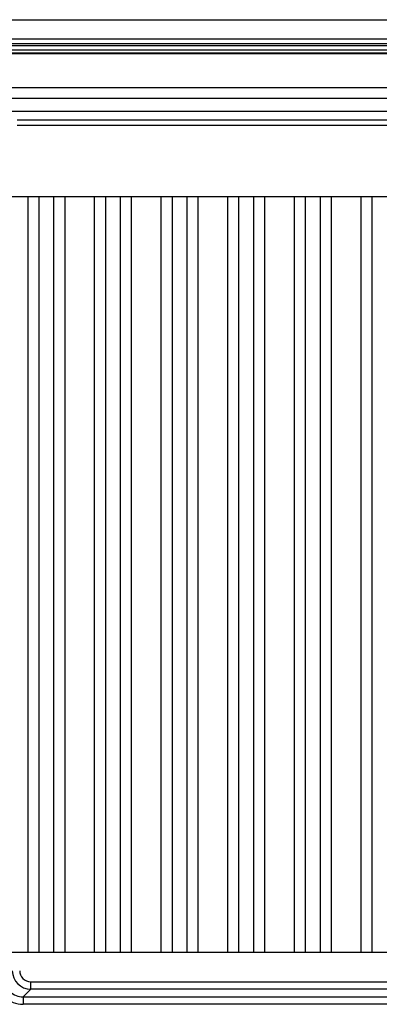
# Model space of a CAD drawing. Header units: inches. Extents: x 0 to 117, y 0 to 83.
# Tile 65 of 74: x 76.71 to 78.62, y 50.98 to 56.22. Entities that reach past the tile are written whole.
import ezdxf

# ---------------------------------------------------------------- set-up
doc = ezdxf.new("R2010")
doc.units = ezdxf.units.IN
doc.header["$LTSCALE"] = 6.431102
doc.header["$MEASUREMENT"] = 0
doc.layers.get('0').update_dxf_attribs({"linetype": 'CONTINUOUS'})

msp = doc.modelspace()

# ---------------------------------------------------------------- linework, layer by layer
at = {"color": 7, "linetype": 'CONTINUOUS'}
for p, q in [((75.3616, 56.2158), (87.6647, 56.2158)), ((75.3177, 56.0788), (87.7086, 56.0788)), ((87.2559, 56.0874), (75.7704, 56.0874)), ((75.8024, 56.1136), (87.2239, 56.1136)), ((87.6999, 56.0532), (75.3264, 56.0532)), ((87.5045, 56.0384), (75.5219, 56.0384)), ((76.2609, 56.0353), (86.7654, 56.0353)), ((76.2609, 55.8546), (86.7654, 55.8546)), ((86.7744, 55.7956), (76.252, 55.7956)), ((76.2612, 55.7294), (86.7651, 55.7294)), ((76.6938, 55.6822), (81.2027, 55.6822)), ((81.2027, 55.6527), (76.6937, 55.6527)), ((76.651, 55.2755), (86.3754, 55.2755)), ((76.7494, 55.2755), (76.7494, 51.2521)), ((76.8084, 55.2755), (76.8084, 51.2521)), ((76.8872, 55.2755), (76.8872, 51.2521)), ((76.9462, 55.2755), (76.9462, 51.2521)), ((77.1037, 55.2755), (77.1037, 51.2521)), ((77.1628, 55.2755), (77.1628, 51.2521)), ((77.2415, 55.2755), (77.2415, 51.2521)), ((77.3006, 55.2755), (77.3006, 51.2521)), ((77.4581, 55.2755), (77.4581, 51.2521)), ((77.5171, 55.2755), (77.5171, 51.2521)), ((77.5958, 55.2755), (77.5958, 51.2521)), ((77.6549, 55.2755), (77.6549, 51.2521)), ((77.8124, 55.2755), (77.8124, 51.2521)), ((77.8714, 55.2755), (77.8714, 51.2521)), ((77.9502, 55.2755), (77.9502, 51.2521)), ((78.0092, 55.2755), (78.0092, 51.2521)), ((78.1667, 55.2755), (78.1667, 51.2521)), ((78.2258, 55.2755), (78.2258, 51.2521)), ((78.3045, 55.2755), (78.3045, 51.2521)), ((78.3636, 55.2755), (78.3636, 51.2521)), ((78.521, 55.2755), (78.521, 51.2521)), ((78.5801, 55.2755), (78.5801, 51.2521)), ((76.651, 51.2521), (86.3754, 51.2521)), ((76.766, 51.056), (76.766, 51.0954)), ((76.766, 51.0954), (86.2604, 51.0954)), ((76.7247, 51.0147), (76.766, 51.056)), ((86.2604, 51.056), (76.766, 51.056)), ((76.7247, 51.0147), (76.7247, 50.9754)), ((76.7247, 51.0147), (86.3017, 51.0147)), ((86.3017, 50.9754), (76.7247, 50.9754))]:
    msp.add_line(p, q, dxfattribs=at)
for centre, radius, start, end in [((76.766, 51.1544), 0.0984, 180.0117, 269.9884), ((76.766, 51.1544), 0.059, 180.0102, 270.0124), ((76.7246, 51.1131), 0.0984, 225.759, 270.027), ((76.7247, 51.1131), 0.1377, 225.7473, 270.0101)]:
    msp.add_arc(centre, radius, start, end, dxfattribs=at)

doc.saveas('drawing.dxf')
